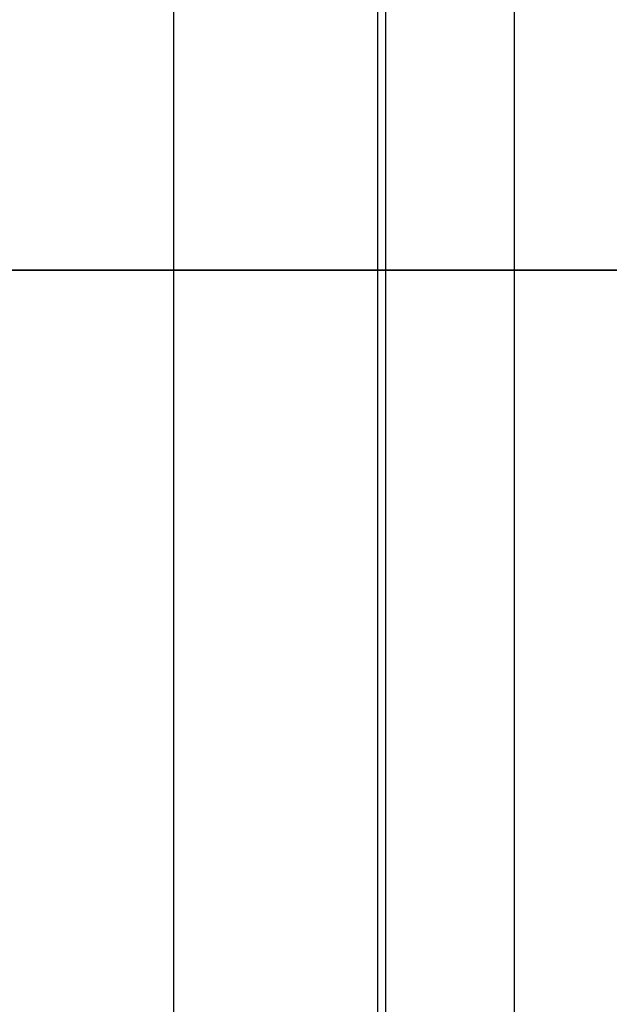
# Model space of a CAD drawing. Header units: millimetres. Extents: x -382 to 385, y -44 to 2191.
# Tile 7 of 256: x -295.81 to -293.49, y -2.88 to 0.98. Entities that reach past the tile are written whole.
import ezdxf

# ---------------------------------------------------------------- set-up
doc = ezdxf.new("R2010")
doc.units = ezdxf.units.MM
for name, color, linetype, true_color in [('ORTHO$6', 7, 'CONTINUOUS', 0xffffff), ('ORTHO$7', 7, 'CONTINUOUS', 0xffffff), ('ORTHO$8', 7, 'CONTINUOUS', 0xffffff)]:
    doc.layers.add(name, color=color, linetype=linetype, true_color=true_color)

msp = doc.modelspace()

# ---------------------------------------------------------------- linework, layer by layer
at = {"layer": 'ORTHO$6', "color": 7, "linetype": 'Continuous'}
for p, q in [((-183.5002, 0, 1509.9998), (-373.5002, 0, 1509.9998)), ((-183.5002, 0, 1525.9998), (-373.5002, 0, 1525.9998)), ((-359.0002, 0, 1330.5243), (360.9998, 0, 1330.5243)), ((360.9978, 0, 1330.0243), (-358.9982, 0, 1330.0243)), ((360.8998, 0, 1369.5243), (-358.9002, 0, 1369.5243)), ((-357.5002, 0, 228.0243), (359.4998, 0, 228.0243)), ((-354.5, 0), (356.5, 0)), ((-354, 0, 15.5), (356, 0, 15.5)), ((356, 0, 226.5), (-354, 0, 226.5)), ((-345.5178, 0, -0.5), (-251.75, 0, -0.5)), ((-343.5692, 0, -18), (-254, 0, -18)), ((-270.5, 0, -20), (-329.2798, 0, -20)), ((-314.0002, 0, 1219.0243), (-211.0002, 0, 1219.0243)), ((-314.0002, 0, 1300.0243), (-211.0002, 0, 1300.0243)), ((-309.0002, 0, 1281.2243), (-277.7828, 0, 1281.2243)), ((-309.0002, 0, 1200.2243), (-277.7828, 0, 1200.2243)), ((-277.7828, 0, 1279.7243), (-307.7977, 0, 1279.7243)), ((-272.2002, 0, 1274.7243), (-307.7977, 0, 1274.7243)), ((-272.2002, 0, 1193.7243), (-307.7977, 0, 1193.7243)), ((-277.7828, 0, 1198.7243), (-307.7977, 0, 1198.7243)), ((-305.7841, 0, 1258.2243), (-219.2163, 0, 1258.2243)), ((-305.7841, 0, 1177.2243), (-219.2163, 0, 1177.2243)), ((-305.572, 0, 1273.2243), (-272.2002, 0, 1273.2243)), ((-305.572, 0, 1192.2243), (-272.2002, 0, 1192.2243)), ((-289.4646, 0, 1166.6888), (-300.0002, 0, 1177.2243)), ((-289.4646, 0, 1247.6888), (-300.0002, 0, 1258.2243)), ((-293.5357, 0, 1259.7243), (-299.4646, 0, 1259.7243)), ((-293.5357, 0, 1178.7243), (-299.4646, 0, 1178.7243)), ((-297.7561, 0, 1261.7243), (-295.2442, 0, 1261.7243)), ((-297.7561, 0, 1180.7243), (-295.2442, 0, 1180.7243)), ((-297.523, 0, 1263.2243), (-295.4774, 0, 1263.2243)), ((-297.523, 0, 1182.2243), (-295.4774, 0, 1182.2243)), ((-297.4983, 0, 1288.5035), (-293.4496, 0, 1289.1592)), ((-295.4232, 0, 1162.7036), (-296.8095, 0, 1163.2764)), ((-295.805, 0, 1161.7794), (-295.4232, 0, 1162.7036)), ((-295.657, 0, 1279.7243), (-295.657, 0, 1274.7243)), ((-295.657, 0, 1198.7243), (-295.657, 0, 1193.7243)), ((-295.5002, 0, 1289.8243), (-295.5002, 0, 1291.8243)), ((-295.5002, 0, 1208.8243), (-295.5002, 0, 1210.8243)), ((-295.5002, 0, 1265.7243), (-295.5002, 0, 1270.893)), ((-295.5002, 0, 1184.7243), (-295.5002, 0, 1189.893)), ((-285.0002, 0, 1283.2243), (-295.0002, 0, 1283.2243)), ((-295.0002, 0, 1281.2243), (-295.0002, 0, 1283.2243)), ((-294.8502, 0, 1289.3243), (-295.0002, 0, 1289.3243)), ((-285.0002, 0, 1202.2243), (-295.0002, 0, 1202.2243)), ((-295.0002, 0, 1200.2243), (-295.0002, 0, 1202.2243)), ((-294.8502, 0, 1208.3243), (-295.0002, 0, 1208.3243)), ((-294.8502, 0, 1292.3243), (-295.0002, 0, 1292.3243)), ((-294.8502, 0, 1211.3243), (-295.0002, 0, 1211.3243)), ((-294.3271, 0, 1289.3243), (-294.8502, 0, 1289.3243)), ((-294.3271, 0, 1208.3243), (-294.8502, 0, 1208.3243)), ((-294.8502, 0, 1292.3243), (-294.3271, 0, 1292.3243)), ((-294.8502, 0, 1211.3243), (-294.3271, 0, 1211.3243)), ((-293.9338, 0, 1289.3243), (-294.3271, 0, 1289.3243)), ((-293.9338, 0, 1208.3243), (-294.3271, 0, 1208.3243)), ((-294.3271, 0, 1292.3243), (-293.9338, 0, 1292.3243)), ((-294.3271, 0, 1211.3243), (-293.9338, 0, 1211.3243)), ((-294.1821, 0, 1289.8243), (-294.1821, 0, 1291.8243)), ((-294.1821, 0, 1208.8243), (-294.1821, 0, 1210.8243)), ((-293.682, 0, 1289.3243), (-293.9338, 0, 1289.3243)), ((-293.682, 0, 1208.3243), (-293.9338, 0, 1208.3243)), ((-293.9338, 0, 1292.3243), (-293.682, 0, 1292.3243)), ((-293.9338, 0, 1211.3243), (-293.682, 0, 1211.3243)), ((-293.1772, 0, 1289.3243), (-293.6822, 0, 1289.3243)), ((-293.1772, 0, 1208.3243), (-293.6822, 0, 1208.3243)), ((-293.6822, 0, 1292.3243), (-293.1772, 0, 1292.3243)), ((-293.6822, 0, 1211.3243), (-293.1772, 0, 1211.3243))]:
    msp.add_line(p, q, dxfattribs=at)
at = {"layer": 'ORTHO$6', "color": 252, "linetype": 'Continuous'}
for p, q in [((360.9998, 0, 1333.0243), (-359.0002, 0, 1333.0243)), ((-358.9002, 0, 1367.0243), (360.8998, 0, 1367.0243)), ((359.4998, 0, 230.5243), (-357.5002, 0, 230.5243)), ((-357.5002, 0, 1327.5243), (359.4998, 0, 1327.5243)), ((356.5, 0, 4), (-354.5, 0, 4)), ((356, 0, 18), (-354, 0, 18)), ((-354, 0, 224), (356, 0, 224)), ((350.9998, 0, 226.5243), (-349.0002, 0, 226.5243)), ((-295.2002, 0, 1289.8243), (-295.5002, 0, 1289.8243)), ((-295.2002, 0, 1208.8243), (-295.5002, 0, 1208.8243)), ((-295.2002, 0, 1210.8243), (-295.5002, 0, 1210.8243)), ((-295.2002, 0, 1291.8243), (-295.5002, 0, 1291.8243)), ((-294.8079, 0, 1289.8243), (-295.2002, 0, 1289.8243)), ((-294.8079, 0, 1208.8243), (-295.2002, 0, 1208.8243)), ((-295.2002, 0, 1291.8243), (-294.8079, 0, 1291.8243)), ((-295.2002, 0, 1291.8243), (-295.2002, 0, 1289.8243)), ((-295.2002, 0, 1210.8243), (-294.8079, 0, 1210.8243)), ((-295.2002, 0, 1210.8243), (-295.2002, 0, 1208.8243)), ((-294.3708, 0, 1289.8243), (-294.8079, 0, 1289.8243)), ((-294.3708, 0, 1208.8243), (-294.8079, 0, 1208.8243)), ((-294.8079, 0, 1291.8243), (-294.3708, 0, 1291.8243)), ((-294.8079, 0, 1291.8243), (-294.8079, 0, 1289.8243)), ((-294.8079, 0, 1210.8243), (-294.8079, 0, 1208.8243)), ((-294.8079, 0, 1210.8243), (-294.3708, 0, 1210.8243)), ((-294.182, 0, 1289.8243), (-294.3708, 0, 1289.8243)), ((-294.182, 0, 1208.8243), (-294.3708, 0, 1208.8243)), ((-294.3708, 0, 1291.8243), (-294.182, 0, 1291.8243)), ((-294.3708, 0, 1289.8243), (-294.3708, 0, 1291.8243)), ((-294.3708, 0, 1210.8243), (-294.182, 0, 1210.8243)), ((-294.3708, 0, 1208.8243), (-294.3708, 0, 1210.8243)), ((-293.1722, 0, 1289.8243), (-294.1822, 0, 1289.8243)), ((-293.1722, 0, 1208.8243), (-294.1822, 0, 1208.8243)), ((-294.1822, 0, 1291.8243), (-293.1722, 0, 1291.8243)), ((-294.1822, 0, 1210.8243), (-293.1722, 0, 1210.8243))]:
    msp.add_line(p, q, dxfattribs=at)
at = {"layer": 'ORTHO$6', "color": 7, "linetype": 'Continuous', "extrusion": (0, 1, 0)}
for centre, radius, start, end in [((297.5087, 1163.0243), 5.6, 292.4483, 112.4483), ((295.2502, 1271.2139), 1, 0, 94.7802), ((295.2502, 1190.2139), 1, 0, 94.7802), ((295.0002, 1208.8243), 0.5, 270, 0), ((295.0002, 1291.8243), 0.5, 0, 90), ((295.0002, 1289.8243), 0.5, 270, 0), ((295.0002, 1210.8243), 0.5, 0, 90), ((290.0002, 1265.7243), 5.5, 327.421, 0), ((290.0002, 1184.7243), 5.5, 327.421, 0), ((295.4774, 1262.2243), 1, 90, 147.421), ((295.4774, 1181.2243), 1, 90, 147.421), ((294.4591, 1269.2158), 2.2623, 72.1178, 136.3972), ((294.4591, 1188.2158), 2.2623, 72.1178, 136.3972), ((290.0002, 1265.7243), 6.5, 301.58634, 320.9772), ((290.0002, 1184.7243), 6.5, 301.58634, 320.9772), ((293.6822, 1208.8243), 0.5, 270, 0), ((293.6822, 1291.8243), 0.5, 0, 90), ((293.6822, 1289.8243), 0.5, 270, 0), ((293.6822, 1210.8243), 0.5, 0, 90)]:
    msp.add_arc(centre, radius, start, end, dxfattribs=at)
at = {"layer": 'ORTHO$6', "color": 7, "linetype": 'Continuous', "extrusion": (0, -1, 0)}
for centre, radius, start, end in [((-297.5087, 1163.0243), 5.6, 247.5517, 67.5517), ((-297.5087, 1163.0243), 4, 247.5517, 67.5517), ((-295.0002, 1270.893), 0.5, 107.8822, 180), ((-295.0002, 1189.893), 0.5, 107.8822, 180), ((-295.2442, 1261.4743), 0.25, 39.0228, 90), ((-295.2442, 1180.4743), 0.25, 39.0228, 90), ((-295.5002, 1268.2243), 4, 46.568, 85.2198), ((-295.5002, 1187.2243), 4, 46.568, 85.2198), ((-290.0002, 1265.7243), 5.5, 212.579, 327.421), ((-290.0002, 1184.7243), 5.5, 212.579, 327.421), ((-293.5357, 1259.9743), 0.25, 270, 58.4137), ((-293.5357, 1178.9743), 0.25, 270, 58.4137)]:
    msp.add_arc(centre, radius, start, end, dxfattribs=at)
at = {"layer": 'ORTHO$6', "color": 252, "linetype": 'Continuous', "extrusion": (0, 1, 0)}
for centre, major_axis, ratio, start_param, end_param in [((-294.8502, 0, 1289.8243), (0, 0, 0.5), 0.7, 3.141589, 4.712389), ((-294.8502, 0, 1208.8243), (0, 0, 0.5), 0.7, 3.141589, 4.712389), ((-294.8502, 0, 1210.8243), (0, 0, -0.5), 0.7, 1.570796, 3.141593), ((-294.8502, 0, 1291.8243), (0, 0, -0.5), 0.7, 1.570796, 3.141593), ((-294.3271, 0, 1289.8243), (0, 0, 0.5), 0.961538, 3.141587, 4.712389), ((-294.3271, 0, 1208.8243), (0, 0, 0.5), 0.961538, 3.141587, 4.712389), ((-294.3271, 0, 1291.8243), (0, 0, -0.5), 0.961538, 1.570796, 3.141596), ((-294.3271, 0, 1210.8243), (0, 0, -0.5), 0.961538, 1.570796, 3.141596), ((-293.9338, 0, 1289.8243), (0, 0, 0.5), 0.874132, 3.141589, 4.712389), ((-293.9338, 0, 1208.8243), (0, 0, 0.5), 0.874132, 3.141589, 4.712389), ((-293.9338, 0, 1291.8243), (0, 0, -0.5), 0.874132, 1.570796, 3.141598), ((-293.9338, 0, 1210.8243), (0, 0, -0.5), 0.874132, 1.570796, 3.141598)]:
    msp.add_ellipse(centre, major_axis=major_axis, ratio=ratio, start_param=start_param, end_param=end_param, dxfattribs=at)
at = {"layer": 'ORTHO$6', "color": 7, "linetype": 'Continuous'}
msp.add_open_spline([(-299.0574, 0, 1287.0161), (-297.72, 0, 1287.7176), (-296.3516, 0, 1288.3483), (-294.9524, 0, 1288.9085)], degree=3, dxfattribs=at)
at = {"layer": 'ORTHO$7', "color": 7, "linetype": 'Continuous'}
for p, q in [((-183.5002, 0, 1525.9998), (-373.5002, 0, 1525.9998)), ((-373.4936, 0, 1525.5244), (-183.4936, 0, 1525.5244)), ((-373.4936, 0, 1509.5244), (-183.4936, 0, 1509.5244)), ((-359.8813, 0, 1189.0243), (-295.2002, 0, 1189.0243)), ((-295.2002, 0, 1369.0129), (-359.8783, 0, 1369.0129)), ((360.8998, 0, 14.0243), (-358.9002, 0, 14.0243)), ((-358.9002, 0, 1369.0243), (360.8998, 0, 1369.0243)), ((-358.9002, 0, 1187.0243), (360.8998, 0, 1187.0243)), ((356.5, 0), (-354.5, 0)), ((-251.75, 0, -0.5), (-345.5178, 0, -0.5)), ((-254, 0, -18), (-343.5692, 0, -18)), ((-329.2798, 0, -20), (-270.5, 0, -20)), ((-294.4002, 0, 1368.2131), (-295.2002, 0, 1369.0131)), ((-294.4002, 0, 1189.8243), (-295.2002, 0, 1189.0243)), ((-295.2002, 0, 1190.8425), (-295.2002, 0, 1369.0129)), ((-295.2002, 0, 1190.8425), (-295.2002, 0, 1189.0243)), ((-294.4002, 0, 1190.8344), (-294.4002, 0, 1367.6837)), ((-294.4002, 0, 1190.8344), (-294.4002, 0, 1189.8243)), ((-294.373, 0, 1189.5243), (-293.8729, 0, 1189.0243)), ((-293.8729, 0, 1189.0243), (-220.2002, 0, 1189.0243)), ((-220.2002, 0, 1369.0129), (-293.8508, 0, 1369.0129))]:
    msp.add_line(p, q, dxfattribs=at)
at = {"layer": 'ORTHO$7', "color": 252, "linetype": 'Continuous'}
for p, q in [((-359.8785, 0, 1190.8425), (-295.2002, 0, 1190.8425)), ((-358.9002, 0, 16.5243), (360.8998, 0, 16.5243)), ((360.8998, 0, 1184.5243), (-358.9002, 0, 1184.5243)), ((-354.5, 0, 4), (356.5, 0, 4)), ((-322.9436, 0, 1495.5244), (-234.0436, 0, 1495.5244)), ((-322.6434, 0, 1492.0723), (-234.3438, 0, 1492.0723)), ((-316.8438, 0, 1458.9766), (-240.1434, 0, 1458.9766)), ((-316.5436, 0, 1455.5244), (-240.4436, 0, 1455.5244)), ((-294.4002, 0, 1368.213), (-295.2002, 0, 1369.0129)), ((-294.4002, 0, 1190.8344), (-295.2002, 0, 1190.8425)), ((-293.8508, 0, 1190.8425), (-220.2002, 0, 1190.8425))]:
    msp.add_line(p, q, dxfattribs=at)
at = {"layer": 'ORTHO$7', "color": 7, "linetype": 'Continuous'}
for points in [[(-294.4002, 0, 1189.5243), (-294.2335, 0, 1189.3576), (-294.0669, 0, 1189.191), (-293.9002, 0, 1189.0243)], [(-294.4002, 0, 1189.5237), (-294.4002, 0, 1190.0431), (-294.4002, 0, 1190.5624), (-294.4002, 0, 1191.0817)]]:
    msp.add_open_spline(points, degree=3, dxfattribs=at)
for points, knots in [([(-294.373, 0, 1189.5243), (-294.376, 0, 1189.5243), (-294.382, 0, 1189.5243), (-294.3911, 0, 1189.5243), (-294.3971, 0, 1189.5243), (-294.4002, 0, 1189.5243)], [0, 0, 0, 0, 0.331195, 0.664525, 1, 1, 1, 1]), ([(-294.373, 0, 1189.5243), (-294.3715, 0, 1189.5335), (-294.3687, 0, 1189.552), (-294.3648, 0, 1189.691), (-294.3614, 0, 1189.9014), (-294.3589, 0, 1190.1768), (-294.3572, 0, 1190.496), (-294.3571, 0, 1190.7235), (-294.357, 0, 1190.8373)], [0, 0, 0, 0, 0.166794, 0.333514, 0.500275, 0.667115, 0.833504, 1, 1, 1, 1]), ([(-293.8729, 0, 1189.0243), (-293.8739, 0, 1189.0243), (-293.876, 0, 1189.0243), (-293.879, 0, 1189.0243), (-293.882, 0, 1189.0243), (-293.885, 0, 1189.0243), (-293.8881, 0, 1189.0243), (-293.8911, 0, 1189.0243), (-293.8941, 0, 1189.0243), (-293.8972, 0, 1189.0243), (-293.8992, 0, 1189.0243), (-293.9001, 0, 1189.0243)], [0, 0, 0, 0, 0.110477, 0.221193, 0.332146, 0.443337, 0.554765, 0.666433, 0.77834, 0.890486, 1, 1, 1, 1]), ([(-293.8729, 0, 1189.0243), (-293.8723, 0, 1189.0243), (-293.8703, 0, 1189.0312), (-293.8664, 0, 1189.0864), (-293.8615, 0, 1189.2497), (-293.8569, 0, 1189.5422), (-293.8533, 0, 1189.9246), (-293.8514, 0, 1190.3181), (-293.8508, 0, 1190.6314), (-293.8508, 0, 1190.7897), (-293.8508, 0, 1190.8425)], [0, 0, 0, 0, 0.055556, 0.166667, 0.333333, 0.5, 0.666667, 0.833333, 0.944444, 1, 1, 1, 1]), ([(-293.8508, 0, 1190.8425), (-293.8513, 0, 1192.6341), (-293.8527, 0, 1198.0153), (-293.8552, 0, 1208.8047), (-293.8579, 0, 1223.2013), (-293.8603, 0, 1239.1933), (-293.8621, 0, 1254.8139), (-293.8634, 0, 1269.8457), (-293.8644, 0, 1284.2236), (-293.865, 0, 1297.7706), (-293.8653, 0, 1310.4607), (-293.8653, 0, 1322.0894), (-293.865, 0, 1332.6511), (-293.8644, 0, 1341.9743), (-293.8634, 0, 1350.047), (-293.8621, 0, 1356.7644), (-293.8603, 0, 1362.0954), (-293.858, 0, 1365.9643), (-293.8553, 0, 1368.0849), (-293.8528, 0, 1368.852), (-293.8513, 0, 1368.9928), (-293.8508, 0, 1369.0129)], [0, 0, 0, 0, 0.019608, 0.058824, 0.117647, 0.176471, 0.235294, 0.294118, 0.352941, 0.411765, 0.470588, 0.529412, 0.588235, 0.647059, 0.705882, 0.764706, 0.823529, 0.882353, 0.941176, 0.980392, 1, 1, 1, 1])]:
    msp.add_open_spline(points, degree=3, knots=knots, dxfattribs=at)
at = {"layer": 'ORTHO$7', "color": 252, "linetype": 'Continuous'}
msp.add_open_spline([(-294.357, 0, 1190.8373), (-294.1883, 0, 1190.839), (-294.0195, 0, 1190.8407), (-293.8508, 0, 1190.8425)], degree=3, dxfattribs=at)
at = {"layer": 'ORTHO$8', "color": 7, "linetype": 'Continuous'}
for p, q in [((-295.2002, -40.9908), (-295.2002, 136.9775)), ((-294.4002, -40.1909), (-294.4002, 136.9865))]:
    msp.add_line(p, q, dxfattribs=at)
for points, knots in [([(-294.3572, -40.469), (-294.3578, -40.4132), (-294.359, -40.2793), (-294.3605, -39.656), (-294.3619, -38.6666), (-294.3636, -36.842), (-294.3653, -33.6415), (-294.3668, -28.3541), (-294.368, -21.6662), (-294.3688, -13.6413), (-294.3694, -4.3411), (-294.3696, 6.153), (-294.3696, 17.7615), (-294.3694, 30.376), (-294.3689, 43.9001), (-294.368, 58.2145), (-294.3669, 73.2122), (-294.3653, 88.7508), (-294.3636, 102.0332), (-294.3619, 112.7696), (-294.3607, 119.9422), (-294.3595, 126.2241), (-294.3583, 131.6001), (-294.3575, 135.1889), (-294.357, 136.9833)], [0, 0, 0, 0, 0.025738, 0.054876, 0.084271, 0.113666, 0.17276, 0.231999, 0.291181, 0.350368, 0.4095, 0.468722, 0.527865, 0.587087, 0.64622, 0.705407, 0.764588, 0.823827, 0.882921, 0.912318, 0.941714, 0.961143, 0.980571, 1, 1, 1, 1]), ([(-293.8508, -40.9908), (-293.8513, -40.9727), (-293.8527, -40.8381), (-293.8552, -40.0834), (-293.8579, -37.9794), (-293.8603, -34.1289), (-293.8621, -28.8159), (-293.8634, -22.1157), (-293.8644, -14.0596), (-293.865, -4.752), (-293.8653, 5.7952), (-293.8653, 17.4105), (-293.865, 30.0885), (-293.8644, 43.6247), (-293.8634, 57.9935), (-293.8621, 73.0174), (-293.8603, 88.6318), (-293.858, 104.6194), (-293.8553, 119.0142), (-293.8528, 129.8038), (-293.8513, 135.1856), (-293.8508, 136.9775)], [0, 0, 0, 0, 0.019608, 0.058824, 0.117647, 0.176471, 0.235294, 0.294118, 0.352941, 0.411765, 0.470588, 0.529412, 0.588235, 0.647059, 0.705882, 0.764706, 0.823529, 0.882353, 0.941176, 0.980392, 1, 1, 1, 1])]:
    msp.add_open_spline(points, degree=3, knots=knots, dxfattribs=at)

doc.saveas('drawing.dxf')
